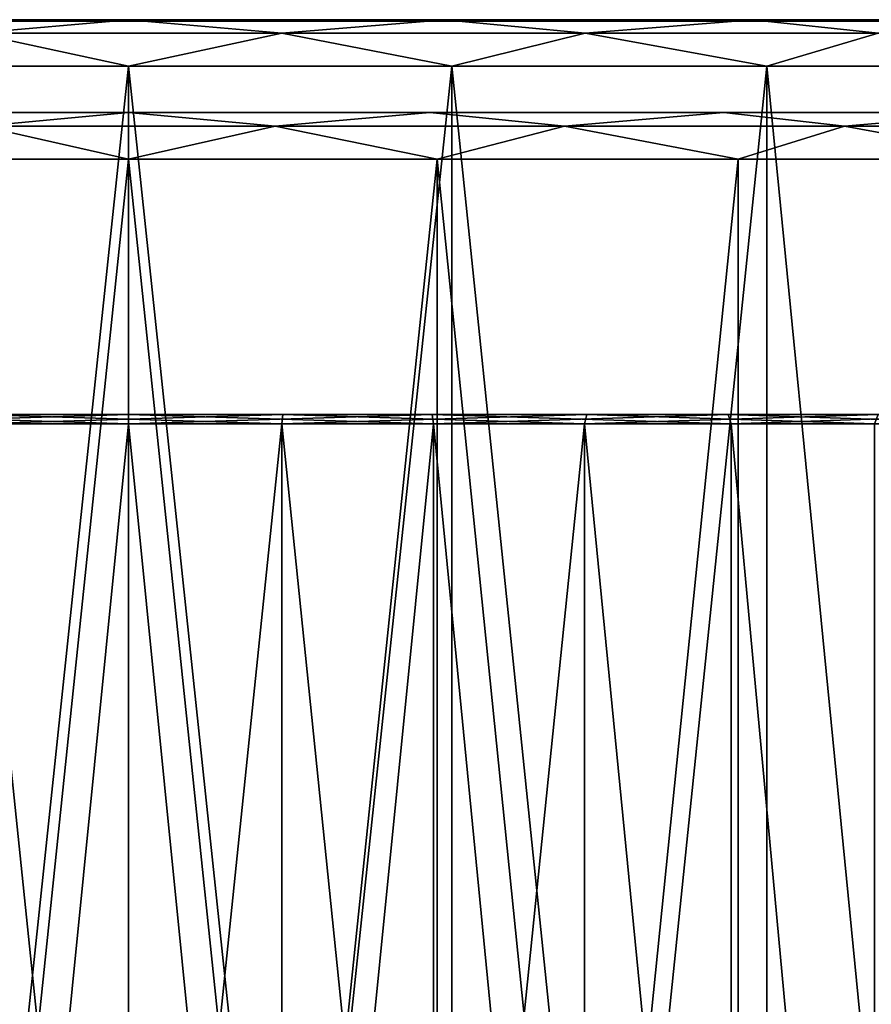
# Model space of a CAD drawing. Header units: millimetres. Extents: x -682 to 137, y -14 to 967.
# Tile 158 of 256: x -402 to -384, y 54 to 76. Entities that reach past the tile are written whole.
import ezdxf

# ---------------------------------------------------------------- set-up
doc = ezdxf.new("R2010")
doc.units = ezdxf.units.MM
doc.header["$LTSCALE"] = 65.185185
for name, color, linetype in [('3813', 7, 'CONTINUOUS'), ('3833', 7, 'CONTINUOUS'), ('3834', 7, 'CONTINUOUS'), ('3835', 7, 'CONTINUOUS'), ('3836', 7, 'CONTINUOUS'), ('3845', 7, 'CONTINUOUS'), ('3846', 7, 'CONTINUOUS'), ('3847', 7, 'CONTINUOUS'), ('3848', 7, 'CONTINUOUS'), ('3956', 7, 'CONTINUOUS'), ('3957', 7, 'CONTINUOUS'), ('3958', 7, 'CONTINUOUS'), ('3959', 7, 'CONTINUOUS'), ('3960', 7, 'CONTINUOUS'), ('3961', 7, 'CONTINUOUS'), ('3980', 7, 'CONTINUOUS'), ('3981', 7, 'CONTINUOUS'), ('3982', 7, 'CONTINUOUS'), ('3983', 7, 'CONTINUOUS'), ('3998', 7, 'CONTINUOUS'), ('4000', 7, 'CONTINUOUS'), ('4001', 7, 'CONTINUOUS'), ('4002', 7, 'CONTINUOUS'), ('4003', 7, 'CONTINUOUS'), ('4004', 7, 'CONTINUOUS'), ('4005', 7, 'CONTINUOUS'), ('4006', 7, 'CONTINUOUS')]:
    doc.layers.add(name, color=color, linetype=linetype)

msp = doc.modelspace()

# ---------------------------------------------------------------- linework, layer by layer
at = {"layer": '3813', "color": 7, "linetype": 'CONTINUOUS', "true_color": 0x96918c}
for points in [[(-406.538, 67, 41.286), (-400, 67, 41.8), (-403.32, 67, 40.062), (-406.538, 67, 41.286)], [(-400, 67, -41.8), (-406.538, 67, -41.286), (-403.32, 67, -40.062), (-400, 67, -41.8)], [(-403.32, 67, 40.062), (-400, 67, 41.8), (-396.68, 67, 40.062), (-403.32, 67, 40.062)], [(-396.68, 67, -40.062), (-400, 67, -41.8), (-403.32, 67, -40.062), (-396.68, 67, -40.062)], [(-400, 67, 41.8), (-393.462, 67, 41.286), (-396.68, 67, 40.062), (-400, 67, 41.8)], [(-393.462, 67, -41.286), (-400, 67, -41.8), (-396.68, 67, -40.062), (-393.462, 67, -41.286)], [(-396.68, 67, 40.062), (-393.462, 67, 41.286), (-390.13, 67, 38.969), (-396.68, 67, 40.062)], [(-390.13, 67, -38.969), (-393.462, 67, -41.286), (-396.68, 67, -40.062), (-390.13, 67, -38.969)], [(-393.462, 67, 41.286), (-387.085, 67, 39.755), (-390.13, 67, 38.969), (-393.462, 67, 41.286)], [(-387.085, 67, -39.755), (-393.462, 67, -41.286), (-390.13, 67, -38.969), (-387.085, 67, -39.755)], [(-390.13, 67, 38.969), (-387.085, 67, 39.755), (-383.85, 67, 36.813), (-390.13, 67, 38.969)], [(-383.85, 67, -36.813), (-387.085, 67, -39.755), (-390.13, 67, -38.969), (-383.85, 67, -36.813)], [(-387.085, 67, 39.755), (-381.025, 67, 37.244), (-383.85, 67, 36.813), (-387.085, 67, 39.755)], [(-381.025, 67, -37.244), (-387.085, 67, -39.755), (-383.85, 67, -36.813), (-381.025, 67, -37.244)]]:
    msp.add_3dface(points, dxfattribs=at)
at = {"layer": '3833', "color": 7, "linetype": 'CONTINUOUS', "true_color": 0x96918c}
for points in [[(-400, 1, -42), (-406.57, 1, -41.483), (-400, 66.8, -42), (-400, 1, -42)], [(-400, 66.8, -42), (-406.57, 1, -41.483), (-406.57, 66.8, -41.483), (-400, 66.8, -42)], [(-393.43, 1, -41.483), (-400, 1, -42), (-393.43, 66.8, -41.483), (-393.43, 1, -41.483)], [(-393.43, 66.8, -41.483), (-400, 1, -42), (-400, 66.8, -42), (-393.43, 66.8, -41.483)], [(-387.021, 1, -39.944), (-393.43, 1, -41.483), (-393.43, 66.8, -41.483), (-387.021, 1, -39.944)], [(-387.021, 66.8, -39.944), (-387.021, 1, -39.944), (-393.43, 66.8, -41.483), (-387.021, 66.8, -39.944)], [(-380.932, 1, -37.422), (-387.021, 1, -39.944), (-387.021, 66.8, -39.944), (-380.932, 1, -37.422)], [(-380.932, 66.8, -37.422), (-380.932, 1, -37.422), (-387.021, 66.8, -39.944), (-380.932, 66.8, -37.422)]]:
    msp.add_3dface(points, dxfattribs=at)
at = {"layer": '3834', "color": 7, "linetype": 'CONTINUOUS', "true_color": 0x96918c}
for points in [[(-406.57, 1, 41.483), (-400, 1, 42), (-406.57, 66.8, 41.483), (-406.57, 1, 41.483)], [(-406.57, 66.8, 41.483), (-400, 1, 42), (-400, 66.8, 42), (-406.57, 66.8, 41.483)], [(-400, 1, 42), (-393.43, 1, 41.483), (-400, 66.8, 42), (-400, 1, 42)], [(-400, 66.8, 42), (-393.43, 1, 41.483), (-393.43, 66.8, 41.483), (-400, 66.8, 42)], [(-393.43, 1, 41.483), (-387.021, 1, 39.944), (-393.43, 66.8, 41.483), (-393.43, 1, 41.483)], [(-393.43, 66.8, 41.483), (-387.021, 1, 39.944), (-387.021, 66.8, 39.944), (-393.43, 66.8, 41.483)], [(-387.021, 1, 39.944), (-380.932, 1, 37.422), (-387.021, 66.8, 39.944), (-387.021, 1, 39.944)], [(-387.021, 66.8, 39.944), (-380.932, 1, 37.422), (-380.932, 66.8, 37.422), (-387.021, 66.8, 39.944)]]:
    msp.add_3dface(points, dxfattribs=at)
at = {"layer": '3835', "color": 7, "linetype": 'CONTINUOUS', "true_color": 0x96918c}
for points in [[(-396.697, 66.8, -39.863), (-403.303, 66.8, -39.863), (-396.697, 3, -39.863), (-396.697, 66.8, -39.863)], [(-396.697, 3, -39.863), (-403.303, 66.8, -39.863), (-403.303, 3, -39.863), (-396.697, 3, -39.863)], [(-390.18, 66.8, -38.776), (-396.697, 66.8, -39.863), (-390.181, 3, -38.776), (-390.18, 66.8, -38.776)], [(-390.181, 3, -38.776), (-396.697, 66.8, -39.863), (-396.697, 3, -39.863), (-390.181, 3, -38.776)], [(-383.932, 3, -36.631), (-390.18, 66.8, -38.776), (-390.181, 3, -38.776), (-383.932, 3, -36.631)], [(-383.932, 66.8, -36.631), (-390.18, 66.8, -38.776), (-383.932, 3, -36.631), (-383.932, 66.8, -36.631)]]:
    msp.add_3dface(points, dxfattribs=at)
at = {"layer": '3836', "color": 7, "linetype": 'CONTINUOUS', "true_color": 0x96918c}
for points in [[(-403.303, 66.8, 39.863), (-396.697, 66.8, 39.863), (-403.303, 3, 39.863), (-403.303, 66.8, 39.863)], [(-403.303, 3, 39.863), (-396.697, 66.8, 39.863), (-396.697, 3, 39.863), (-403.303, 3, 39.863)], [(-396.697, 66.8, 39.863), (-390.18, 66.8, 38.776), (-396.697, 3, 39.863), (-396.697, 66.8, 39.863)], [(-396.697, 3, 39.863), (-390.18, 66.8, 38.776), (-390.181, 3, 38.776), (-396.697, 3, 39.863)], [(-390.181, 3, 38.776), (-390.18, 66.8, 38.776), (-383.932, 3, 36.631), (-390.181, 3, 38.776)], [(-390.18, 66.8, 38.776), (-383.932, 66.8, 36.631), (-383.932, 3, 36.631), (-390.18, 66.8, 38.776)]]:
    msp.add_3dface(points, dxfattribs=at)
at = {"layer": '3845', "color": 7, "linetype": 'CONTINUOUS', "true_color": 0x96918c}
for points in [[(-406.538, 67, 41.286), (-406.57, 66.8, 41.483), (-400, 66.8, 42), (-406.538, 67, 41.286)], [(-400, 67, 41.8), (-406.538, 67, 41.286), (-400, 66.8, 42), (-400, 67, 41.8)], [(-393.462, 67, 41.286), (-400, 67, 41.8), (-393.43, 66.8, 41.483), (-393.462, 67, 41.286)], [(-400, 67, 41.8), (-400, 66.8, 42), (-393.43, 66.8, 41.483), (-400, 67, 41.8)], [(-387.085, 67, 39.755), (-393.462, 67, 41.286), (-387.021, 66.8, 39.944), (-387.085, 67, 39.755)], [(-393.462, 67, 41.286), (-393.43, 66.8, 41.483), (-387.021, 66.8, 39.944), (-393.462, 67, 41.286)], [(-381.025, 67, 37.244), (-387.085, 67, 39.755), (-380.932, 66.8, 37.422), (-381.025, 67, 37.244)], [(-387.085, 67, 39.755), (-387.021, 66.8, 39.944), (-380.932, 66.8, 37.422), (-387.085, 67, 39.755)]]:
    msp.add_3dface(points, dxfattribs=at)
at = {"layer": '3846', "color": 7, "linetype": 'CONTINUOUS', "true_color": 0x96918c}
for points in [[(-406.538, 67, -41.286), (-400, 67, -41.8), (-406.57, 66.8, -41.483), (-406.538, 67, -41.286)], [(-400, 67, -41.8), (-400, 66.8, -42), (-406.57, 66.8, -41.483), (-400, 67, -41.8)], [(-400, 67, -41.8), (-393.462, 67, -41.286), (-400, 66.8, -42), (-400, 67, -41.8)], [(-393.462, 67, -41.286), (-393.43, 66.8, -41.483), (-400, 66.8, -42), (-393.462, 67, -41.286)], [(-393.462, 67, -41.286), (-387.085, 67, -39.755), (-393.43, 66.8, -41.483), (-393.462, 67, -41.286)], [(-387.085, 67, -39.755), (-387.021, 66.8, -39.944), (-393.43, 66.8, -41.483), (-387.085, 67, -39.755)], [(-387.085, 67, -39.755), (-381.025, 67, -37.244), (-387.021, 66.8, -39.944), (-387.085, 67, -39.755)], [(-381.025, 67, -37.244), (-380.932, 66.8, -37.422), (-387.021, 66.8, -39.944), (-381.025, 67, -37.244)]]:
    msp.add_3dface(points, dxfattribs=at)
at = {"layer": '3847', "color": 7, "linetype": 'CONTINUOUS', "true_color": 0x96918c}
for points in [[(-403.32, 67, 40.062), (-396.68, 67, 40.062), (-403.303, 66.8, 39.863), (-403.32, 67, 40.062)], [(-396.68, 67, 40.062), (-396.697, 66.8, 39.863), (-403.303, 66.8, 39.863), (-396.68, 67, 40.062)], [(-396.68, 67, 40.062), (-390.13, 67, 38.969), (-396.697, 66.8, 39.863), (-396.68, 67, 40.062)], [(-390.13, 67, 38.969), (-390.18, 66.8, 38.776), (-396.697, 66.8, 39.863), (-390.13, 67, 38.969)], [(-390.13, 67, 38.969), (-383.85, 67, 36.813), (-390.18, 66.8, 38.776), (-390.13, 67, 38.969)], [(-383.85, 67, 36.813), (-383.932, 66.8, 36.631), (-390.18, 66.8, 38.776), (-383.85, 67, 36.813)]]:
    msp.add_3dface(points, dxfattribs=at)
at = {"layer": '3848', "color": 7, "linetype": 'CONTINUOUS', "true_color": 0x96918c}
for points in [[(-396.68, 67, -40.062), (-403.32, 67, -40.062), (-396.697, 66.8, -39.863), (-396.68, 67, -40.062)], [(-403.32, 67, -40.062), (-403.303, 66.8, -39.863), (-396.697, 66.8, -39.863), (-403.32, 67, -40.062)], [(-396.68, 67, -40.062), (-396.697, 66.8, -39.863), (-390.18, 66.8, -38.776), (-396.68, 67, -40.062)], [(-390.13, 67, -38.969), (-396.68, 67, -40.062), (-390.18, 66.8, -38.776), (-390.13, 67, -38.969)], [(-390.13, 67, -38.969), (-390.18, 66.8, -38.776), (-383.932, 66.8, -36.631), (-390.13, 67, -38.969)], [(-383.85, 67, -36.813), (-390.13, 67, -38.969), (-383.932, 66.8, -36.631), (-383.85, 67, -36.813)]]:
    msp.add_3dface(points, dxfattribs=at)
at = {"layer": '3956', "color": 7, "linetype": 'CONTINUOUS', "true_color": 0x96918c}
for points in [[(-406.648, 72.5, 41.977), (-400, 72.5, 42.5), (-406.649, 8.7, 41.977), (-406.648, 72.5, 41.977)], [(-406.649, 8.7, 41.977), (-400, 72.5, 42.5), (-400, 8.7, 42.5), (-406.649, 8.7, 41.977)], [(-400, 72.5, 42.5), (-393.352, 72.5, 41.977), (-400, 8.7, 42.5), (-400, 72.5, 42.5)], [(-400, 8.7, 42.5), (-393.352, 72.5, 41.977), (-393.351, 8.7, 41.977), (-400, 8.7, 42.5)], [(-393.352, 72.5, 41.977), (-386.867, 72.5, 40.42), (-393.351, 8.7, 41.977), (-393.352, 72.5, 41.977)], [(-393.351, 8.7, 41.977), (-386.867, 72.5, 40.42), (-386.867, 8.7, 40.42), (-393.351, 8.7, 41.977)], [(-386.867, 72.5, 40.42), (-380.705, 72.5, 37.868), (-386.867, 8.7, 40.42), (-386.867, 72.5, 40.42)], [(-386.867, 8.7, 40.42), (-380.705, 72.5, 37.868), (-380.705, 8.7, 37.868), (-386.867, 8.7, 40.42)]]:
    msp.add_3dface(points, dxfattribs=at)
at = {"layer": '3957', "color": 7, "linetype": 'CONTINUOUS', "true_color": 0x96918c}
for points in [[(-440.989, 73.5, -6.489), (-358.5, 73.5), (-441.5, 73.5), (-440.989, 73.5, -6.489)], [(-441.5, 73.5), (-358.5, 73.5), (-359.011, 73.5, 6.489), (-441.5, 73.5)], [(-440.989, 73.5, 6.489), (-441.5, 73.5), (-359.011, 73.5, 6.489), (-440.989, 73.5, 6.489)], [(-359.011, 73.5, -6.489), (-358.5, 73.5), (-440.989, 73.5, -6.489), (-359.011, 73.5, -6.489)], [(-439.47, 73.5, -12.821), (-359.011, 73.5, -6.489), (-440.989, 73.5, -6.489), (-439.47, 73.5, -12.821)], [(-439.47, 73.5, 12.822), (-440.989, 73.5, 6.489), (-360.53, 73.5, 12.821), (-439.47, 73.5, 12.822)], [(-360.53, 73.5, 12.821), (-440.989, 73.5, 6.489), (-359.011, 73.5, 6.489), (-360.53, 73.5, 12.821)], [(-360.53, 73.5, -12.822), (-359.011, 73.5, -6.489), (-439.47, 73.5, -12.821), (-360.53, 73.5, -12.822)], [(-436.978, 73.5, -18.838), (-360.53, 73.5, -12.822), (-439.47, 73.5, -12.821), (-436.978, 73.5, -18.838)], [(-436.978, 73.5, 18.838), (-439.47, 73.5, 12.822), (-363.022, 73.5, 18.838), (-436.978, 73.5, 18.838)], [(-363.022, 73.5, 18.838), (-439.47, 73.5, 12.822), (-360.53, 73.5, 12.821), (-363.022, 73.5, 18.838)], [(-363.022, 73.5, -18.838), (-360.53, 73.5, -12.822), (-436.978, 73.5, -18.838), (-363.022, 73.5, -18.838)], [(-433.575, 73.5, -24.391), (-363.022, 73.5, -18.838), (-436.978, 73.5, -18.838), (-433.575, 73.5, -24.391)], [(-433.575, 73.5, 24.392), (-436.978, 73.5, 18.838), (-366.425, 73.5, 24.391), (-433.575, 73.5, 24.392)], [(-366.425, 73.5, 24.391), (-436.978, 73.5, 18.838), (-363.022, 73.5, 18.838), (-366.425, 73.5, 24.391)], [(-366.425, 73.5, -24.392), (-363.022, 73.5, -18.838), (-433.575, 73.5, -24.391), (-366.425, 73.5, -24.392)], [(-429.345, 73.5, -29.344), (-366.425, 73.5, -24.392), (-433.575, 73.5, -24.391), (-429.345, 73.5, -29.344)], [(-429.345, 73.5, 29.344), (-433.575, 73.5, 24.392), (-370.655, 73.5, 29.344), (-429.345, 73.5, 29.344)], [(-370.655, 73.5, 29.344), (-433.575, 73.5, 24.392), (-366.425, 73.5, 24.391), (-370.655, 73.5, 29.344)], [(-370.655, 73.5, -29.344), (-366.425, 73.5, -24.392), (-429.345, 73.5, -29.344), (-370.655, 73.5, -29.344)], [(-424.393, 73.5, -33.574), (-370.655, 73.5, -29.344), (-429.345, 73.5, -29.344), (-424.393, 73.5, -33.574)], [(-424.392, 73.5, 33.574), (-429.345, 73.5, 29.344), (-375.607, 73.5, 33.574), (-424.392, 73.5, 33.574)], [(-375.607, 73.5, 33.574), (-429.345, 73.5, 29.344), (-370.655, 73.5, 29.344), (-375.607, 73.5, 33.574)], [(-375.608, 73.5, -33.574), (-370.655, 73.5, -29.344), (-424.393, 73.5, -33.574), (-375.608, 73.5, -33.574)], [(-418.839, 73.5, -36.977), (-375.608, 73.5, -33.574), (-424.393, 73.5, -33.574), (-418.839, 73.5, -36.977)], [(-418.839, 73.5, 36.977), (-424.392, 73.5, 33.574), (-381.161, 73.5, 36.977), (-418.839, 73.5, 36.977)], [(-381.161, 73.5, 36.977), (-424.392, 73.5, 33.574), (-375.607, 73.5, 33.574), (-381.161, 73.5, 36.977)], [(-381.161, 73.5, -36.977), (-375.608, 73.5, -33.574), (-418.839, 73.5, -36.977), (-381.161, 73.5, -36.977)], [(-412.823, 73.5, -39.469), (-381.161, 73.5, -36.977), (-418.839, 73.5, -36.977), (-412.823, 73.5, -39.469)], [(-412.822, 73.5, 39.469), (-418.839, 73.5, 36.977), (-387.177, 73.5, 39.469), (-412.822, 73.5, 39.469)], [(-387.177, 73.5, 39.469), (-418.839, 73.5, 36.977), (-381.161, 73.5, 36.977), (-387.177, 73.5, 39.469)], [(-387.178, 73.5, -39.469), (-381.161, 73.5, -36.977), (-412.823, 73.5, -39.469), (-387.178, 73.5, -39.469)], [(-406.491, 73.5, -40.989), (-387.178, 73.5, -39.469), (-412.823, 73.5, -39.469), (-406.491, 73.5, -40.989)], [(-406.491, 73.5, 40.989), (-412.822, 73.5, 39.469), (-393.509, 73.5, 40.989), (-406.491, 73.5, 40.989)], [(-393.509, 73.5, 40.989), (-412.822, 73.5, 39.469), (-387.177, 73.5, 39.469), (-393.509, 73.5, 40.989)], [(-393.509, 73.5, -40.989), (-387.178, 73.5, -39.469), (-406.491, 73.5, -40.989), (-393.509, 73.5, -40.989)], [(-400, 73.5, -41.5), (-393.509, 73.5, -40.989), (-406.491, 73.5, -40.989), (-400, 73.5, -41.5)], [(-400, 73.5, 41.5), (-406.491, 73.5, 40.989), (-393.509, 73.5, 40.989), (-400, 73.5, 41.5)]]:
    msp.add_3dface(points, dxfattribs=at)
at = {"layer": '3958', "color": 7, "linetype": 'CONTINUOUS', "true_color": 0x96918c}
for points in [[(-435.193, 75.5, -25.567), (-438.76, 75.5, -19.747), (-401.75, 75.5, -23.096), (-435.193, 75.5, -25.567)], [(-438.76, 75.5, -19.747), (-404, 75.5, -19.596), (-401.75, 75.5, -23.096), (-438.76, 75.5, -19.747)], [(-364.807, 75.5, 25.567), (-361.24, 75.5, 19.747), (-435.193, 75.5, 25.567), (-364.807, 75.5, 25.567)], [(-435.193, 75.5, 25.567), (-361.24, 75.5, 19.747), (-397.652, 75.5, 19.861), (-435.193, 75.5, 25.567)], [(-430.759, 75.5, 30.759), (-364.807, 75.5, 25.567), (-435.193, 75.5, 25.567), (-430.759, 75.5, 30.759)], [(-402.348, 75.5, 19.861), (-435.193, 75.5, 25.567), (-397.652, 75.5, 19.861), (-402.348, 75.5, 19.861)], [(-430.759, 75.5, -30.759), (-435.193, 75.5, -25.567), (-369.241, 75.5, -30.759), (-430.759, 75.5, -30.759)], [(-369.241, 75.5, -30.759), (-435.193, 75.5, -25.567), (-364.807, 75.5, -25.567), (-369.241, 75.5, -30.759)], [(-364.807, 75.5, -25.567), (-435.193, 75.5, -25.567), (-401.75, 75.5, -23.096), (-364.807, 75.5, -25.567)], [(-369.241, 75.5, 30.759), (-364.807, 75.5, 25.567), (-430.759, 75.5, 30.759), (-369.241, 75.5, 30.759)], [(-425.568, 75.5, 35.192), (-369.241, 75.5, 30.759), (-430.759, 75.5, 30.759), (-425.568, 75.5, 35.192)], [(-425.568, 75.5, -35.192), (-430.759, 75.5, -30.759), (-374.432, 75.5, -35.192), (-425.568, 75.5, -35.192)], [(-374.432, 75.5, -35.192), (-430.759, 75.5, -30.759), (-369.241, 75.5, -30.759), (-374.432, 75.5, -35.192)], [(-374.432, 75.5, 35.192), (-369.241, 75.5, 30.759), (-425.568, 75.5, 35.192), (-374.432, 75.5, 35.192)], [(-419.747, 75.5, 38.759), (-374.432, 75.5, 35.192), (-425.568, 75.5, 35.192), (-419.747, 75.5, 38.759)], [(-419.747, 75.5, -38.759), (-425.568, 75.5, -35.192), (-380.253, 75.5, -38.759), (-419.747, 75.5, -38.759)], [(-380.253, 75.5, -38.759), (-425.568, 75.5, -35.192), (-374.432, 75.5, -35.192), (-380.253, 75.5, -38.759)], [(-380.253, 75.5, 38.759), (-374.432, 75.5, 35.192), (-419.747, 75.5, 38.759), (-380.253, 75.5, 38.759)], [(-413.44, 75.5, 41.371), (-380.253, 75.5, 38.759), (-419.747, 75.5, 38.759), (-413.44, 75.5, 41.371)], [(-413.44, 75.5, -41.371), (-419.747, 75.5, -38.759), (-386.56, 75.5, -41.371), (-413.44, 75.5, -41.371)], [(-386.56, 75.5, -41.371), (-419.747, 75.5, -38.759), (-380.253, 75.5, -38.759), (-386.56, 75.5, -41.371)], [(-384, 75.5, -0.081), (-384.569, 75.5, -4.229), (-416, 75.5, -0.081), (-384, 75.5, -0.081)], [(-416, 75.5, -0.081), (-384.569, 75.5, -4.229), (-398.25, 75.5, -3.096), (-416, 75.5, -0.081)], [(-415.471, 75.5, 4.078), (-384, 75.5, -0.081), (-416, 75.5, -0.081), (-415.471, 75.5, 4.078)], [(-415.431, 75.5, -4.229), (-416, 75.5, -0.081), (-401.75, 75.5, -3.096), (-415.431, 75.5, -4.229)], [(-416, 75.5, -0.081), (-398.25, 75.5, -3.096), (-401.75, 75.5, -3.096), (-416, 75.5, -0.081)], [(-384.529, 75.5, 4.078), (-384, 75.5, -0.081), (-415.471, 75.5, 4.078), (-384.529, 75.5, 4.078)], [(-413.883, 75.5, 7.953), (-384.529, 75.5, 4.078), (-415.471, 75.5, 4.078), (-413.883, 75.5, 7.953)], [(-404, 75.5, -15.492), (-415.431, 75.5, -4.229), (-401.75, 75.5, -3.096), (-404, 75.5, -15.492)], [(-386.117, 75.5, 7.953), (-384.529, 75.5, 4.078), (-413.883, 75.5, 7.953), (-386.117, 75.5, 7.953)], [(-411.341, 75.5, 11.286), (-386.117, 75.5, 7.953), (-413.883, 75.5, 7.953), (-411.341, 75.5, 11.286)], [(-386.56, 75.5, 41.371), (-380.253, 75.5, 38.759), (-413.44, 75.5, 41.371), (-386.56, 75.5, 41.371)], [(-406.804, 75.5, 42.965), (-386.56, 75.5, 41.371), (-413.44, 75.5, 41.371), (-406.804, 75.5, 42.965)], [(-406.803, 75.5, -42.965), (-413.44, 75.5, -41.371), (-393.196, 75.5, -42.965), (-406.803, 75.5, -42.965)], [(-393.196, 75.5, -42.965), (-413.44, 75.5, -41.371), (-386.56, 75.5, -41.371), (-393.196, 75.5, -42.965)], [(-388.659, 75.5, 11.286), (-386.117, 75.5, 7.953), (-411.341, 75.5, 11.286), (-388.659, 75.5, 11.286)], [(-408.024, 75.5, 13.843), (-388.659, 75.5, 11.286), (-411.341, 75.5, 11.286), (-408.024, 75.5, 13.843)], [(-391.976, 75.5, 13.843), (-388.659, 75.5, 11.286), (-408.024, 75.5, 13.843), (-391.976, 75.5, 13.843)], [(-404.153, 75.5, 15.451), (-391.976, 75.5, 13.843), (-408.024, 75.5, 13.843), (-404.153, 75.5, 15.451)], [(-393.197, 75.5, 42.965), (-386.56, 75.5, 41.371), (-406.804, 75.5, 42.965), (-393.197, 75.5, 42.965)], [(-400, 75.5, 43.5), (-393.197, 75.5, 42.965), (-406.804, 75.5, 42.965), (-400, 75.5, 43.5)], [(-400, 75.5, -43.5), (-406.803, 75.5, -42.965), (-393.196, 75.5, -42.965), (-400, 75.5, -43.5)], [(-395.847, 75.5, 15.451), (-391.976, 75.5, 13.843), (-404.153, 75.5, 15.451), (-395.847, 75.5, 15.451)], [(-400, 75.5, 16), (-395.847, 75.5, 15.451), (-404.153, 75.5, 15.451), (-400, 75.5, 16)], [(-404, 75.5, -19.596), (-404, 75.5, -15.492), (-401.75, 75.5, -23.096), (-404, 75.5, -19.596)], [(-401.75, 75.5, -23.096), (-404, 75.5, -15.492), (-401.75, 75.5, -3.096), (-401.75, 75.5, -23.096)], [(-398.25, 75.5, -23.096), (-364.807, 75.5, -25.567), (-401.75, 75.5, -23.096), (-398.25, 75.5, -23.096)], [(-361.24, 75.5, -19.746), (-364.807, 75.5, -25.567), (-398.25, 75.5, -23.096), (-361.24, 75.5, -19.746)], [(-396, 75.5, -19.596), (-361.24, 75.5, -19.746), (-398.25, 75.5, -23.096), (-396, 75.5, -19.596)], [(-396, 75.5, -15.492), (-396, 75.5, -19.596), (-398.25, 75.5, -3.096), (-396, 75.5, -15.492)], [(-398.25, 75.5, -3.096), (-396, 75.5, -19.596), (-398.25, 75.5, -23.096), (-398.25, 75.5, -3.096)], [(-392.116, 75.5, -13.922), (-396, 75.5, -15.492), (-398.25, 75.5, -3.096), (-392.116, 75.5, -13.922)], [(-388.77, 75.5, -11.397), (-392.116, 75.5, -13.922), (-398.25, 75.5, -3.096), (-388.77, 75.5, -11.397)], [(-386.198, 75.5, -8.092), (-388.77, 75.5, -11.397), (-398.25, 75.5, -3.096), (-386.198, 75.5, -8.092)], [(-384.569, 75.5, -4.229), (-386.198, 75.5, -8.092), (-398.25, 75.5, -3.096), (-384.569, 75.5, -4.229)], [(-397.652, 75.5, 19.861), (-361.24, 75.5, 19.747), (-393.09, 75.5, 18.768), (-397.652, 75.5, 19.861)], [(-391.544, 75.5, -18.124), (-361.24, 75.5, -19.746), (-396, 75.5, -19.596), (-391.544, 75.5, -18.124)], [(-361.24, 75.5, 19.747), (-358.628, 75.5, 13.44), (-393.09, 75.5, 18.768), (-361.24, 75.5, 19.747)], [(-393.09, 75.5, 18.768), (-358.628, 75.5, 13.44), (-388.906, 75.5, 16.641), (-393.09, 75.5, 18.768)], [(-387.551, 75.5, -15.653), (-361.24, 75.5, -19.746), (-391.544, 75.5, -18.124), (-387.551, 75.5, -15.653)], [(-388.906, 75.5, 16.641), (-358.628, 75.5, 13.44), (-385.332, 75.5, 13.595), (-388.906, 75.5, 16.641)], [(-358.628, 75.5, -13.44), (-361.24, 75.5, -19.746), (-387.551, 75.5, -15.653), (-358.628, 75.5, -13.44)], [(-384.247, 75.5, -12.323), (-358.628, 75.5, -13.44), (-387.551, 75.5, -15.653), (-384.247, 75.5, -12.323)], [(-385.332, 75.5, 13.595), (-358.628, 75.5, 13.44), (-382.568, 75.5, 9.805), (-385.332, 75.5, 13.595)], [(-381.809, 75.5, -8.312), (-358.628, 75.5, -13.44), (-384.247, 75.5, -12.323), (-381.809, 75.5, -8.312)]]:
    msp.add_3dface(points, dxfattribs=at)
at = {"layer": '3959', "color": 7, "linetype": 'CONTINUOUS', "true_color": 0x96918c}
for points in [[(-406.961, 8.7, 43.952), (-400, 8.7, 44.5), (-406.961, 74.5, 43.952), (-406.961, 8.7, 43.952)], [(-406.961, 74.5, 43.952), (-400, 8.7, 44.5), (-400, 74.5, 44.5), (-406.961, 74.5, 43.952)], [(-400, 8.7, 44.5), (-393.039, 8.7, 43.952), (-400, 74.5, 44.5), (-400, 8.7, 44.5)], [(-400, 74.5, 44.5), (-393.039, 8.7, 43.952), (-393.039, 74.5, 43.952), (-400, 74.5, 44.5)], [(-393.039, 8.7, 43.952), (-386.249, 8.7, 42.322), (-393.039, 74.5, 43.952), (-393.039, 8.7, 43.952)], [(-393.039, 74.5, 43.952), (-386.249, 8.7, 42.322), (-386.249, 74.5, 42.322), (-393.039, 74.5, 43.952)], [(-386.249, 8.7, 42.322), (-379.797, 8.7, 39.65), (-386.249, 74.5, 42.322), (-386.249, 8.7, 42.322)], [(-386.249, 74.5, 42.322), (-379.797, 8.7, 39.65), (-379.797, 74.5, 39.65), (-386.249, 74.5, 42.322)]]:
    msp.add_3dface(points, dxfattribs=at)
at = {"layer": '3960', "color": 7, "linetype": 'CONTINUOUS', "true_color": 0x96918c}
for points in [[(-400, 8.7, -42.5), (-406.648, 72.5, -41.977), (-406.649, 8.7, -41.977), (-400, 8.7, -42.5)], [(-400, 72.5, -42.5), (-406.648, 72.5, -41.977), (-400, 8.7, -42.5), (-400, 72.5, -42.5)], [(-393.352, 72.5, -41.977), (-400, 72.5, -42.5), (-393.351, 8.7, -41.977), (-393.352, 72.5, -41.977)], [(-393.351, 8.7, -41.977), (-400, 72.5, -42.5), (-400, 8.7, -42.5), (-393.351, 8.7, -41.977)], [(-386.867, 72.5, -40.42), (-393.352, 72.5, -41.977), (-386.867, 8.7, -40.42), (-386.867, 72.5, -40.42)], [(-386.867, 8.7, -40.42), (-393.352, 72.5, -41.977), (-393.351, 8.7, -41.977), (-386.867, 8.7, -40.42)], [(-380.705, 72.5, -37.868), (-386.867, 72.5, -40.42), (-386.867, 8.7, -40.42), (-380.705, 72.5, -37.868)], [(-380.705, 8.7, -37.868), (-380.705, 72.5, -37.868), (-386.867, 8.7, -40.42), (-380.705, 8.7, -37.868)]]:
    msp.add_3dface(points, dxfattribs=at)
at = {"layer": '3961', "color": 7, "linetype": 'CONTINUOUS', "true_color": 0x96918c}
for points in [[(-400, 8.7, -44.5), (-406.961, 8.7, -43.952), (-400, 74.5, -44.5), (-400, 8.7, -44.5)], [(-400, 74.5, -44.5), (-406.961, 8.7, -43.952), (-406.961, 74.5, -43.952), (-400, 74.5, -44.5)], [(-393.039, 8.7, -43.952), (-400, 8.7, -44.5), (-393.039, 74.5, -43.952), (-393.039, 8.7, -43.952)], [(-393.039, 74.5, -43.952), (-400, 8.7, -44.5), (-400, 74.5, -44.5), (-393.039, 74.5, -43.952)], [(-386.249, 8.7, -42.322), (-393.039, 8.7, -43.952), (-386.249, 74.5, -42.322), (-386.249, 8.7, -42.322)], [(-386.249, 74.5, -42.322), (-393.039, 8.7, -43.952), (-393.039, 74.5, -43.952), (-386.249, 74.5, -42.322)], [(-379.797, 8.7, -39.65), (-386.249, 8.7, -42.322), (-379.797, 74.5, -39.65), (-379.797, 8.7, -39.65)], [(-379.797, 74.5, -39.65), (-386.249, 8.7, -42.322), (-386.249, 74.5, -42.322), (-379.797, 74.5, -39.65)]]:
    msp.add_3dface(points, dxfattribs=at)
at = {"layer": '3980', "color": 7, "linetype": 'CONTINUOUS', "true_color": 0x96918c}
for points in [[(-406.491, 73.5, 40.989), (-400, 73.5, 41.5), (-403.154, 73.207, 42.089), (-406.491, 73.5, 40.989)], [(-403.154, 73.207, 42.089), (-400, 73.5, 41.5), (-396.846, 73.207, 42.089), (-403.154, 73.207, 42.089)], [(-400, 73.5, 41.5), (-393.509, 73.5, 40.989), (-396.846, 73.207, 42.089), (-400, 73.5, 41.5)], [(-396.846, 73.207, 42.089), (-393.509, 73.5, 40.989), (-390.608, 73.207, 41.149), (-396.846, 73.207, 42.089)], [(-393.509, 73.5, 40.989), (-387.177, 73.5, 39.469), (-390.608, 73.207, 41.149), (-393.509, 73.5, 40.989)], [(-390.608, 73.207, 41.149), (-387.177, 73.5, 39.469), (-384.58, 73.207, 39.289), (-390.608, 73.207, 41.149)], [(-387.177, 73.5, 39.469), (-381.161, 73.5, 36.977), (-384.58, 73.207, 39.289), (-387.177, 73.5, 39.469)], [(-384.58, 73.207, 39.289), (-381.161, 73.5, 36.977), (-378.896, 73.207, 36.552), (-384.58, 73.207, 39.289)], [(-400, 72.5, 42.5), (-406.648, 72.5, 41.977), (-403.154, 73.207, 42.089), (-400, 72.5, 42.5)], [(-400, 72.5, 42.5), (-403.154, 73.207, 42.089), (-396.846, 73.207, 42.089), (-400, 72.5, 42.5)], [(-393.352, 72.5, 41.977), (-400, 72.5, 42.5), (-396.846, 73.207, 42.089), (-393.352, 72.5, 41.977)], [(-393.352, 72.5, 41.977), (-396.846, 73.207, 42.089), (-390.608, 73.207, 41.149), (-393.352, 72.5, 41.977)], [(-386.867, 72.5, 40.42), (-393.352, 72.5, 41.977), (-390.608, 73.207, 41.149), (-386.867, 72.5, 40.42)], [(-386.867, 72.5, 40.42), (-390.608, 73.207, 41.149), (-384.58, 73.207, 39.289), (-386.867, 72.5, 40.42)], [(-380.705, 72.5, 37.868), (-386.867, 72.5, 40.42), (-384.58, 73.207, 39.289), (-380.705, 72.5, 37.868)], [(-380.705, 72.5, 37.868), (-384.58, 73.207, 39.289), (-378.896, 73.207, 36.552), (-380.705, 72.5, 37.868)]]:
    msp.add_3dface(points, dxfattribs=at)
at = {"layer": '3981', "color": 7, "linetype": 'CONTINUOUS', "true_color": 0x96918c}
for points in [[(-400, 73.5, -41.5), (-406.491, 73.5, -40.989), (-403.154, 73.207, -42.089), (-400, 73.5, -41.5)], [(-396.846, 73.207, -42.089), (-400, 73.5, -41.5), (-403.154, 73.207, -42.089), (-396.846, 73.207, -42.089)], [(-393.509, 73.5, -40.989), (-400, 73.5, -41.5), (-396.846, 73.207, -42.089), (-393.509, 73.5, -40.989)], [(-390.608, 73.207, -41.149), (-393.509, 73.5, -40.989), (-396.846, 73.207, -42.089), (-390.608, 73.207, -41.149)], [(-387.178, 73.5, -39.469), (-393.509, 73.5, -40.989), (-390.608, 73.207, -41.149), (-387.178, 73.5, -39.469)], [(-384.58, 73.207, -39.289), (-387.178, 73.5, -39.469), (-390.608, 73.207, -41.149), (-384.58, 73.207, -39.289)], [(-381.161, 73.5, -36.977), (-387.178, 73.5, -39.469), (-384.58, 73.207, -39.289), (-381.161, 73.5, -36.977)], [(-378.896, 73.207, -36.552), (-381.161, 73.5, -36.977), (-384.58, 73.207, -39.289), (-378.896, 73.207, -36.552)], [(-406.648, 72.5, -41.977), (-400, 72.5, -42.5), (-403.154, 73.207, -42.089), (-406.648, 72.5, -41.977)], [(-400, 72.5, -42.5), (-396.846, 73.207, -42.089), (-403.154, 73.207, -42.089), (-400, 72.5, -42.5)], [(-400, 72.5, -42.5), (-393.352, 72.5, -41.977), (-396.846, 73.207, -42.089), (-400, 72.5, -42.5)], [(-393.352, 72.5, -41.977), (-390.608, 73.207, -41.149), (-396.846, 73.207, -42.089), (-393.352, 72.5, -41.977)], [(-393.352, 72.5, -41.977), (-386.867, 72.5, -40.42), (-390.608, 73.207, -41.149), (-393.352, 72.5, -41.977)], [(-386.867, 72.5, -40.42), (-384.58, 73.207, -39.289), (-390.608, 73.207, -41.149), (-386.867, 72.5, -40.42)], [(-386.867, 72.5, -40.42), (-380.705, 72.5, -37.868), (-384.58, 73.207, -39.289), (-386.867, 72.5, -40.42)], [(-380.705, 72.5, -37.868), (-378.896, 73.207, -36.552), (-384.58, 73.207, -39.289), (-380.705, 72.5, -37.868)]]:
    msp.add_3dface(points, dxfattribs=at)
at = {"layer": '3982', "color": 7, "linetype": 'CONTINUOUS', "true_color": 0x96918c}
for points in [[(-406.803, 75.5, -42.965), (-400, 75.5, -43.5), (-403.304, 75.207, -44.083), (-406.803, 75.5, -42.965)], [(-400, 75.5, -43.5), (-396.696, 75.207, -44.083), (-403.304, 75.207, -44.083), (-400, 75.5, -43.5)], [(-400, 75.5, -43.5), (-393.196, 75.5, -42.965), (-396.696, 75.207, -44.083), (-400, 75.5, -43.5)], [(-393.196, 75.5, -42.965), (-390.163, 75.207, -43.099), (-396.696, 75.207, -44.083), (-393.196, 75.5, -42.965)], [(-393.196, 75.5, -42.965), (-386.56, 75.5, -41.371), (-390.163, 75.207, -43.099), (-393.196, 75.5, -42.965)], [(-386.56, 75.5, -41.371), (-383.849, 75.207, -41.151), (-390.163, 75.207, -43.099), (-386.56, 75.5, -41.371)], [(-386.56, 75.5, -41.371), (-380.253, 75.5, -38.759), (-383.849, 75.207, -41.151), (-386.56, 75.5, -41.371)], [(-400, 74.5, -44.5), (-406.961, 74.5, -43.952), (-403.304, 75.207, -44.083), (-400, 74.5, -44.5)], [(-396.696, 75.207, -44.083), (-400, 74.5, -44.5), (-403.304, 75.207, -44.083), (-396.696, 75.207, -44.083)], [(-393.039, 74.5, -43.952), (-400, 74.5, -44.5), (-396.696, 75.207, -44.083), (-393.039, 74.5, -43.952)], [(-390.163, 75.207, -43.099), (-393.039, 74.5, -43.952), (-396.696, 75.207, -44.083), (-390.163, 75.207, -43.099)], [(-386.249, 74.5, -42.322), (-393.039, 74.5, -43.952), (-390.163, 75.207, -43.099), (-386.249, 74.5, -42.322)], [(-383.849, 75.207, -41.151), (-386.249, 74.5, -42.322), (-390.163, 75.207, -43.099), (-383.849, 75.207, -41.151)], [(-379.797, 74.5, -39.65), (-386.249, 74.5, -42.322), (-383.849, 75.207, -41.151), (-379.797, 74.5, -39.65)]]:
    msp.add_3dface(points, dxfattribs=at)
at = {"layer": '3983', "color": 7, "linetype": 'CONTINUOUS', "true_color": 0x96918c}
for points in [[(-400, 75.5, 43.5), (-406.804, 75.5, 42.965), (-403.304, 75.207, 44.083), (-400, 75.5, 43.5)], [(-400, 75.5, 43.5), (-403.304, 75.207, 44.083), (-396.696, 75.207, 44.083), (-400, 75.5, 43.5)], [(-393.197, 75.5, 42.965), (-400, 75.5, 43.5), (-396.696, 75.207, 44.083), (-393.197, 75.5, 42.965)], [(-393.197, 75.5, 42.965), (-396.696, 75.207, 44.083), (-390.163, 75.207, 43.099), (-393.197, 75.5, 42.965)], [(-386.56, 75.5, 41.371), (-393.197, 75.5, 42.965), (-390.163, 75.207, 43.099), (-386.56, 75.5, 41.371)], [(-386.56, 75.5, 41.371), (-390.163, 75.207, 43.099), (-383.849, 75.207, 41.151), (-386.56, 75.5, 41.371)], [(-380.253, 75.5, 38.759), (-386.56, 75.5, 41.371), (-383.849, 75.207, 41.151), (-380.253, 75.5, 38.759)], [(-406.961, 74.5, 43.952), (-400, 74.5, 44.5), (-403.304, 75.207, 44.083), (-406.961, 74.5, 43.952)], [(-403.304, 75.207, 44.083), (-400, 74.5, 44.5), (-396.696, 75.207, 44.083), (-403.304, 75.207, 44.083)], [(-400, 74.5, 44.5), (-393.039, 74.5, 43.952), (-396.696, 75.207, 44.083), (-400, 74.5, 44.5)], [(-396.696, 75.207, 44.083), (-393.039, 74.5, 43.952), (-390.163, 75.207, 43.099), (-396.696, 75.207, 44.083)], [(-393.039, 74.5, 43.952), (-386.249, 74.5, 42.322), (-390.163, 75.207, 43.099), (-393.039, 74.5, 43.952)], [(-390.163, 75.207, 43.099), (-386.249, 74.5, 42.322), (-383.849, 75.207, 41.151), (-390.163, 75.207, 43.099)], [(-386.249, 74.5, 42.322), (-379.797, 74.5, 39.65), (-383.849, 75.207, 41.151), (-386.249, 74.5, 42.322)]]:
    msp.add_3dface(points, dxfattribs=at)
at = {"layer": '3998', "color": 7, "linetype": 'CONTINUOUS', "true_color": 0x96918c}
for points in [[(-400, 75.47, 16), (-404.155, 75.47, 15.451), (-411.096, 75.47, 16.639), (-400, 75.47, 16)], [(-388.904, 75.47, 16.639), (-400, 75.47, 16), (-411.096, 75.47, 16.639), (-388.904, 75.47, 16.639)], [(-406.911, 75.47, 18.768), (-388.904, 75.47, 16.639), (-411.096, 75.47, 16.639), (-406.911, 75.47, 18.768)], [(-393.089, 75.47, 18.768), (-388.904, 75.47, 16.639), (-406.911, 75.47, 18.768), (-393.089, 75.47, 18.768)], [(-402.345, 75.47, 19.862), (-393.089, 75.47, 18.768), (-406.911, 75.47, 18.768), (-402.345, 75.47, 19.862)], [(-397.655, 75.47, 19.862), (-393.089, 75.47, 18.768), (-402.345, 75.47, 19.862), (-397.655, 75.47, 19.862)], [(-401.75, 75.47, -3.096), (-398.25, 75.47, -3.096), (-398.25, 75.47, -23.096), (-401.75, 75.47, -3.096)], [(-401.75, 75.47, -23.096), (-401.75, 75.47, -3.096), (-398.25, 75.47, -23.096), (-401.75, 75.47, -23.096)], [(-395.845, 75.47, 15.451), (-400, 75.47, 16), (-388.904, 75.47, 16.639), (-395.845, 75.47, 15.451)], [(-396, 75.47, -15.492), (-392.116, 75.47, -13.922), (-387.551, 75.47, -15.653), (-396, 75.47, -15.492)], [(-396, 75.47, -19.596), (-396, 75.47, -15.492), (-391.545, 75.47, -18.124), (-396, 75.47, -19.596)], [(-391.545, 75.47, -18.124), (-396, 75.47, -15.492), (-387.551, 75.47, -15.653), (-391.545, 75.47, -18.124)], [(-391.978, 75.47, 13.844), (-395.845, 75.47, 15.451), (-385.334, 75.47, 13.598), (-391.978, 75.47, 13.844)], [(-385.334, 75.47, 13.598), (-395.845, 75.47, 15.451), (-388.904, 75.47, 16.639), (-385.334, 75.47, 13.598)], [(-392.116, 75.47, -13.922), (-388.77, 75.47, -11.397), (-384.246, 75.47, -12.321), (-392.116, 75.47, -13.922)], [(-387.551, 75.47, -15.653), (-392.116, 75.47, -13.922), (-384.246, 75.47, -12.321), (-387.551, 75.47, -15.653)], [(-388.657, 75.47, 11.284), (-391.978, 75.47, 13.844), (-385.334, 75.47, 13.598), (-388.657, 75.47, 11.284)], [(-388.77, 75.47, -11.397), (-386.198, 75.47, -8.093), (-381.81, 75.47, -8.313), (-388.77, 75.47, -11.397)], [(-384.246, 75.47, -12.321), (-388.77, 75.47, -11.397), (-381.81, 75.47, -8.313), (-384.246, 75.47, -12.321)], [(-386.118, 75.47, 7.955), (-388.657, 75.47, 11.284), (-382.568, 75.47, 9.804), (-386.118, 75.47, 7.955)], [(-382.568, 75.47, 9.804), (-388.657, 75.47, 11.284), (-385.334, 75.47, 13.598), (-382.568, 75.47, 9.804)], [(-386.198, 75.47, -8.093), (-384.57, 75.47, -4.23), (-381.81, 75.47, -8.313), (-386.198, 75.47, -8.093)], [(-384.528, 75.47, 4.077), (-386.118, 75.47, 7.955), (-380.763, 75.47, 5.469), (-384.528, 75.47, 4.077)], [(-380.763, 75.47, 5.469), (-386.118, 75.47, 7.955), (-382.568, 75.47, 9.804), (-380.763, 75.47, 5.469)], [(-384.57, 75.47, -4.23), (-384, 75.47, -0.08), (-380.373, 75.47, -3.842), (-384.57, 75.47, -4.23)], [(-381.81, 75.47, -8.313), (-384.57, 75.47, -4.23), (-380.373, 75.47, -3.842), (-381.81, 75.47, -8.313)], [(-384, 75.47, -0.08), (-384.528, 75.47, 4.077), (-380.018, 75.47, 0.838), (-384, 75.47, -0.08)], [(-380.018, 75.47, 0.838), (-384.528, 75.47, 4.077), (-380.763, 75.47, 5.469), (-380.018, 75.47, 0.838)], [(-380.373, 75.47, -3.842), (-384, 75.47, -0.08), (-380.018, 75.47, 0.838), (-380.373, 75.47, -3.842)]]:
    msp.add_3dface(points, dxfattribs=at)
at = {"layer": '4000', "color": 7, "linetype": 'CONTINUOUS', "true_color": 0x96918c}
for points in [[(-402.348, 75.5, 19.861), (-402.345, 75.47, 19.862), (-406.911, 75.47, 18.768), (-402.348, 75.5, 19.861)], [(-402.348, 75.5, 19.861), (-397.652, 75.5, 19.861), (-402.345, 75.47, 19.862), (-402.348, 75.5, 19.861)], [(-397.652, 75.5, 19.861), (-397.655, 75.47, 19.862), (-402.345, 75.47, 19.862), (-397.652, 75.5, 19.861)], [(-397.652, 75.5, 19.861), (-393.09, 75.5, 18.768), (-397.655, 75.47, 19.862), (-397.652, 75.5, 19.861)], [(-393.09, 75.5, 18.768), (-393.089, 75.47, 18.768), (-397.655, 75.47, 19.862), (-393.09, 75.5, 18.768)], [(-391.544, 75.5, -18.124), (-396, 75.5, -19.596), (-391.545, 75.47, -18.124), (-391.544, 75.5, -18.124)], [(-396, 75.5, -19.596), (-396, 75.47, -19.596), (-391.545, 75.47, -18.124), (-396, 75.5, -19.596)], [(-393.09, 75.5, 18.768), (-388.906, 75.5, 16.641), (-393.089, 75.47, 18.768), (-393.09, 75.5, 18.768)], [(-388.906, 75.5, 16.641), (-388.904, 75.47, 16.639), (-393.089, 75.47, 18.768), (-388.906, 75.5, 16.641)], [(-391.544, 75.5, -18.124), (-391.545, 75.47, -18.124), (-387.551, 75.47, -15.653), (-391.544, 75.5, -18.124)], [(-387.551, 75.5, -15.653), (-391.544, 75.5, -18.124), (-387.551, 75.47, -15.653), (-387.551, 75.5, -15.653)], [(-388.906, 75.5, 16.641), (-385.332, 75.5, 13.595), (-388.904, 75.47, 16.639), (-388.906, 75.5, 16.641)], [(-385.332, 75.5, 13.595), (-385.334, 75.47, 13.598), (-388.904, 75.47, 16.639), (-385.332, 75.5, 13.595)], [(-384.247, 75.5, -12.323), (-387.551, 75.5, -15.653), (-384.246, 75.47, -12.321), (-384.247, 75.5, -12.323)], [(-387.551, 75.5, -15.653), (-387.551, 75.47, -15.653), (-384.246, 75.47, -12.321), (-387.551, 75.5, -15.653)], [(-385.332, 75.5, 13.595), (-382.568, 75.5, 9.805), (-385.334, 75.47, 13.598), (-385.332, 75.5, 13.595)], [(-382.568, 75.5, 9.805), (-382.568, 75.47, 9.804), (-385.334, 75.47, 13.598), (-382.568, 75.5, 9.805)], [(-381.809, 75.5, -8.312), (-384.247, 75.5, -12.323), (-381.81, 75.47, -8.313), (-381.809, 75.5, -8.312)], [(-384.247, 75.5, -12.323), (-384.246, 75.47, -12.321), (-381.81, 75.47, -8.313), (-384.247, 75.5, -12.323)]]:
    msp.add_3dface(points, dxfattribs=at)
at = {"layer": '4001', "color": 7, "linetype": 'CONTINUOUS', "true_color": 0x96918c}
for points in [[(-396, 75.5, -19.596), (-396, 75.5, -15.492), (-396, 75.47, -19.596), (-396, 75.5, -19.596)], [(-396, 75.5, -15.492), (-396, 75.47, -15.492), (-396, 75.47, -19.596), (-396, 75.5, -15.492)]]:
    msp.add_3dface(points, dxfattribs=at)
at = {"layer": '4002', "color": 7, "linetype": 'CONTINUOUS', "true_color": 0x96918c}
for points in [[(-404.153, 75.5, 15.451), (-404.155, 75.47, 15.451), (-400, 75.47, 16), (-404.153, 75.5, 15.451)], [(-400, 75.5, 16), (-404.153, 75.5, 15.451), (-400, 75.47, 16), (-400, 75.5, 16)], [(-395.847, 75.5, 15.451), (-400, 75.5, 16), (-395.845, 75.47, 15.451), (-395.847, 75.5, 15.451)], [(-400, 75.5, 16), (-400, 75.47, 16), (-395.845, 75.47, 15.451), (-400, 75.5, 16)], [(-396, 75.5, -15.492), (-392.116, 75.5, -13.922), (-396, 75.47, -15.492), (-396, 75.5, -15.492)], [(-392.116, 75.5, -13.922), (-392.116, 75.47, -13.922), (-396, 75.47, -15.492), (-392.116, 75.5, -13.922)], [(-391.976, 75.5, 13.843), (-395.847, 75.5, 15.451), (-391.978, 75.47, 13.844), (-391.976, 75.5, 13.843)], [(-395.847, 75.5, 15.451), (-395.845, 75.47, 15.451), (-391.978, 75.47, 13.844), (-395.847, 75.5, 15.451)], [(-392.116, 75.5, -13.922), (-388.77, 75.5, -11.397), (-392.116, 75.47, -13.922), (-392.116, 75.5, -13.922)], [(-388.77, 75.5, -11.397), (-388.77, 75.47, -11.397), (-392.116, 75.47, -13.922), (-388.77, 75.5, -11.397)], [(-391.976, 75.5, 13.843), (-391.978, 75.47, 13.844), (-388.657, 75.47, 11.284), (-391.976, 75.5, 13.843)], [(-388.659, 75.5, 11.286), (-391.976, 75.5, 13.843), (-388.657, 75.47, 11.284), (-388.659, 75.5, 11.286)], [(-388.77, 75.5, -11.397), (-386.198, 75.5, -8.092), (-388.77, 75.47, -11.397), (-388.77, 75.5, -11.397)], [(-386.198, 75.5, -8.092), (-386.198, 75.47, -8.093), (-388.77, 75.47, -11.397), (-386.198, 75.5, -8.092)], [(-386.117, 75.5, 7.953), (-388.659, 75.5, 11.286), (-386.118, 75.47, 7.955), (-386.117, 75.5, 7.953)], [(-388.659, 75.5, 11.286), (-388.657, 75.47, 11.284), (-386.118, 75.47, 7.955), (-388.659, 75.5, 11.286)], [(-386.198, 75.5, -8.092), (-384.569, 75.5, -4.229), (-386.198, 75.47, -8.093), (-386.198, 75.5, -8.092)], [(-384.569, 75.5, -4.229), (-384.57, 75.47, -4.23), (-386.198, 75.47, -8.093), (-384.569, 75.5, -4.229)], [(-386.117, 75.5, 7.953), (-386.118, 75.47, 7.955), (-384.528, 75.47, 4.077), (-386.117, 75.5, 7.953)], [(-384.529, 75.5, 4.078), (-386.117, 75.5, 7.953), (-384.528, 75.47, 4.077), (-384.529, 75.5, 4.078)], [(-384.569, 75.5, -4.229), (-384, 75.5, -0.081), (-384.57, 75.47, -4.23), (-384.569, 75.5, -4.229)], [(-384, 75.5, -0.081), (-384, 75.47, -0.08), (-384.57, 75.47, -4.23), (-384, 75.5, -0.081)], [(-384, 75.5, -0.081), (-384.529, 75.5, 4.078), (-384, 75.47, -0.08), (-384, 75.5, -0.081)], [(-384.529, 75.5, 4.078), (-384.528, 75.47, 4.077), (-384, 75.47, -0.08), (-384.529, 75.5, 4.078)]]:
    msp.add_3dface(points, dxfattribs=at)
at = {"layer": '4003', "color": 7, "linetype": 'CONTINUOUS', "true_color": 0x96918c}
for points in [[(-398.25, 75.5, -3.096), (-398.25, 75.5, -23.096), (-398.25, 75.47, -3.096), (-398.25, 75.5, -3.096)], [(-398.25, 75.47, -3.096), (-398.25, 75.5, -23.096), (-398.25, 75.47, -23.096), (-398.25, 75.47, -3.096)]]:
    msp.add_3dface(points, dxfattribs=at)
at = {"layer": '4004', "color": 7, "linetype": 'CONTINUOUS', "true_color": 0x96918c}
for points in [[(-398.25, 75.5, -23.096), (-401.75, 75.5, -23.096), (-398.25, 75.47, -23.096), (-398.25, 75.5, -23.096)], [(-401.75, 75.5, -23.096), (-401.75, 75.47, -23.096), (-398.25, 75.47, -23.096), (-401.75, 75.5, -23.096)]]:
    msp.add_3dface(points, dxfattribs=at)
at = {"layer": '4005', "color": 7, "linetype": 'CONTINUOUS', "true_color": 0x96918c}
for points in [[(-401.75, 75.5, -23.096), (-401.75, 75.5, -3.096), (-401.75, 75.47, -23.096), (-401.75, 75.5, -23.096)], [(-401.75, 75.5, -3.096), (-401.75, 75.47, -3.096), (-401.75, 75.47, -23.096), (-401.75, 75.5, -3.096)]]:
    msp.add_3dface(points, dxfattribs=at)
at = {"layer": '4006', "color": 7, "linetype": 'CONTINUOUS', "true_color": 0x96918c}
for points in [[(-401.75, 75.5, -3.096), (-398.25, 75.5, -3.096), (-401.75, 75.47, -3.096), (-401.75, 75.5, -3.096)], [(-398.25, 75.5, -3.096), (-398.25, 75.47, -3.096), (-401.75, 75.47, -3.096), (-398.25, 75.5, -3.096)]]:
    msp.add_3dface(points, dxfattribs=at)

doc.saveas('drawing.dxf')
